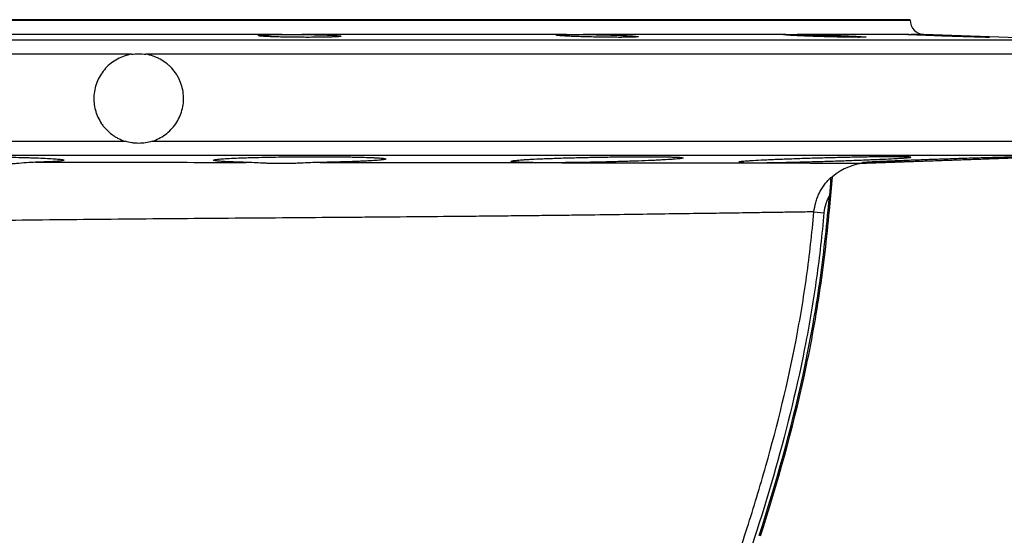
# Model space of a CAD drawing. Header units: millimetres. Extents: x 2153 to 4015, y 1999 to 4341.
# Tile 20 of 21: x 3176 to 3725, y 4053 to 4341. Entities that reach past the tile are written whole.
import ezdxf

# ---------------------------------------------------------------- set-up
doc = ezdxf.new("R2010")
doc.units = ezdxf.units.MM
doc.header["$LTSCALE"] = 2

msp = doc.modelspace()

# ---------------------------------------------------------------- linework, layer by layer
at = {"color": 7, "linetype": 'Continuous', "lineweight": 25}
for p, q in [((3672.1, 4341.04), (2812.1, 4341.04)), ((3672.1, 4340.77), (3672.1, 4341.04)), ((3322.03, 4332.78), (3162.18, 4332.78)), ((3480.64, 4332.78), (3332.96, 4332.78)), ((3602.93, 4332.78), (3489.9, 4332.78)), ((3670.29, 4332.78), (3609.12, 4332.78)), ((3670.29, 4332.78), (3670.42, 4332.78)), ((3767.38, 4329.72), (3679.83, 4332.78)), ((3647.85, 4261), (3767.38, 4265.18)), ((3627.17, 4234.52), (3628.9, 4253.35)), ((3626.38, 4234.59), (3627.16, 4243)), ((3618.55, 4233.81), (3624.12, 4233.29)), ((3626.38, 4234.59), (3627.17, 4234.52))]:
    msp.add_line(p, q, dxfattribs=at)
at = {"color": 8, "linetype": 'Continuous', "lineweight": 25}
for p, q in [((2812.1, 4340.77), (3672.1, 4340.77)), ((3679.83, 4332.78), (3672.47, 4332.78)), ((2716.83, 4329.72), (3242.1, 4329.72)), ((3242.1, 4329.72), (3767.38, 4329.72)), ((3238.1, 4321.72), (2709.1, 4321.72)), ((3775.1, 4321.72), (3246.11, 4321.72)), ((2709.1, 4273.17), (3234.68, 4273.17)), ((3249.53, 4273.17), (3775.1, 4273.17)), ((3767.38, 4265.18), (2716.83, 4265.18))]:
    msp.add_line(p, q, dxfattribs=at)
at = {"color": 7, "linetype": 'Continuous', "lineweight": 25}
for centre, radius, start, end in [((3680.1, 4340.77), 8, 180, 268), ((3648.94, 4231.02), 30, 92.0605, 131.9068)]:
    msp.add_arc(centre, radius, start, end, dxfattribs=at)
for points, knots in [([(3332.96, 4332.78), (3334.36, 4332.76), (3335.73, 4332.75), (3337.75, 4332.71), (3338.41, 4332.7), (3339.73, 4332.68), (3340.39, 4332.66), (3342.31, 4332.62), (3343.52, 4332.59), (3345.24, 4332.54), (3345.8, 4332.52), (3346.88, 4332.48), (3347.41, 4332.46), (3348.9, 4332.4), (3349.8, 4332.35), (3351, 4332.29), (3351.38, 4332.26), (3352.08, 4332.22), (3352.4, 4332.19), (3353.28, 4332.12), (3353.75, 4332.07), (3354.45, 4331.98), (3354.68, 4331.93), (3354.89, 4331.83), (3354.86, 4331.79), (3354.64, 4331.72), (3354.54, 4331.69), (3354.26, 4331.65), (3354.1, 4331.63), (3353.51, 4331.57), (3353, 4331.53), (3352.05, 4331.47), (3351.71, 4331.45), (3350.97, 4331.42), (3350.58, 4331.4), (3349.32, 4331.36), (3348.39, 4331.33), (3346.32, 4331.28), (3345.21, 4331.26), (3343.46, 4331.24), (3342.85, 4331.23), (3341.61, 4331.22), (3340.98, 4331.21), (3339.03, 4331.2), (3337.7, 4331.19), (3335.66, 4331.19), (3334.98, 4331.19), (3333.6, 4331.2), (3332.89, 4331.2), (3330.8, 4331.21), (3329.43, 4331.23), (3327.38, 4331.25), (3326.7, 4331.26), (3325.35, 4331.28), (3324.68, 4331.29), (3322.72, 4331.33), (3321.47, 4331.36), (3319.07, 4331.42), (3317.92, 4331.45), (3315.82, 4331.53), (3314.86, 4331.57), (3313.54, 4331.63), (3313.13, 4331.65), (3312.35, 4331.69), (3311.99, 4331.72), (3311, 4331.78), (3310.45, 4331.83), (3309.79, 4331.9), (3309.6, 4331.93), (3309.29, 4331.98), (3309.16, 4332), (3308.87, 4332.07), (3308.81, 4332.12), (3308.9, 4332.19), (3308.96, 4332.22), (3309.14, 4332.26), (3309.27, 4332.29), (3309.73, 4332.35), (3310.16, 4332.4), (3311.26, 4332.48), (3311.92, 4332.52), (3313.06, 4332.57), (3313.47, 4332.59), (3314.34, 4332.62), (3314.81, 4332.64), (3316.26, 4332.68), (3317.3, 4332.7), (3318.99, 4332.74), (3319.57, 4332.74), (3320.77, 4332.76), (3321.39, 4332.77), (3322.03, 4332.78)], [0, 0, 0, 0, 0.03125, 0.03125, 0.046875, 0.046875, 0.0625, 0.0625, 0.09375, 0.09375, 0.109375, 0.109375, 0.125, 0.125, 0.15625, 0.15625, 0.171875, 0.171875, 0.1875, 0.1875, 0.21875, 0.21875, 0.25, 0.25, 0.28125, 0.28125, 0.296875, 0.296875, 0.3125, 0.3125, 0.34375, 0.34375, 0.359375, 0.359375, 0.375, 0.375, 0.40625, 0.40625, 0.4375, 0.4375, 0.453125, 0.453125, 0.46875, 0.46875, 0.5, 0.5, 0.515625, 0.515625, 0.53125, 0.53125, 0.5625, 0.5625, 0.578125, 0.578125, 0.59375, 0.59375, 0.625, 0.625, 0.65625, 0.65625, 0.6875, 0.6875, 0.703125, 0.703125, 0.71875, 0.71875, 0.75, 0.75, 0.765625, 0.765625, 0.78125, 0.78125, 0.8125, 0.8125, 0.828125, 0.828125, 0.84375, 0.84375, 0.875, 0.875, 0.90625, 0.90625, 0.921875, 0.921875, 0.9375, 0.9375, 0.96875, 0.96875, 0.984375, 0.984375, 1, 1, 1, 1]), ([(3322.03, 4332.78), (3322.88, 4332.78), (3323.75, 4332.8), (3325.52, 4332.82), (3326.42, 4332.83), (3328.26, 4332.83), (3329.19, 4332.82), (3331.07, 4332.8), (3332.01, 4332.78), (3332.96, 4332.78)], [0, 0, 0, 0, 0.25, 0.25, 0.5, 0.5, 0.75, 0.75, 1, 1, 1, 1]), ([(3489.9, 4332.78), (3491.22, 4332.76), (3492.56, 4332.75), (3494.61, 4332.71), (3495.3, 4332.7), (3496.68, 4332.68), (3497.38, 4332.66), (3499.48, 4332.62), (3500.85, 4332.59), (3502.88, 4332.54), (3503.56, 4332.52), (3504.89, 4332.48), (3505.56, 4332.46), (3507.49, 4332.4), (3508.72, 4332.35), (3510.48, 4332.29), (3511.05, 4332.26), (3512.17, 4332.22), (3512.7, 4332.19), (3514.24, 4332.12), (3515.16, 4332.07), (3516.84, 4331.98), (3517.58, 4331.93), (3518.83, 4331.83), (3519.34, 4331.79), (3519.93, 4331.72), (3520.09, 4331.69), (3520.37, 4331.65), (3520.47, 4331.63), (3520.69, 4331.57), (3520.71, 4331.53), (3520.55, 4331.47), (3520.46, 4331.45), (3520.23, 4331.42), (3520.09, 4331.4), (3519.56, 4331.36), (3519.09, 4331.33), (3517.9, 4331.28), (3517.2, 4331.26), (3516, 4331.24), (3515.57, 4331.23), (3514.66, 4331.22), (3514.18, 4331.21), (3512.68, 4331.2), (3511.6, 4331.19), (3509.88, 4331.19), (3509.29, 4331.19), (3508.06, 4331.2), (3507.43, 4331.2), (3505.51, 4331.21), (3504.2, 4331.23), (3502.18, 4331.25), (3501.49, 4331.26), (3500.11, 4331.28), (3499.41, 4331.29), (3497.33, 4331.33), (3495.95, 4331.36), (3493.2, 4331.42), (3491.83, 4331.45), (3489.2, 4331.53), (3487.93, 4331.57), (3486.1, 4331.63), (3485.49, 4331.65), (3484.33, 4331.69), (3483.77, 4331.72), (3482.16, 4331.78), (3481.16, 4331.83), (3479.8, 4331.9), (3479.36, 4331.93), (3478.56, 4331.98), (3478.18, 4332), (3477.13, 4332.07), (3476.54, 4332.12), (3475.82, 4332.19), (3475.61, 4332.22), (3475.26, 4332.26), (3475.11, 4332.29), (3474.76, 4332.35), (3474.65, 4332.4), (3474.69, 4332.48), (3474.83, 4332.52), (3475.23, 4332.57), (3475.39, 4332.59), (3475.78, 4332.62), (3476.01, 4332.64), (3476.77, 4332.68), (3477.39, 4332.7), (3478.49, 4332.74), (3478.88, 4332.74), (3479.72, 4332.76), (3480.16, 4332.77), (3480.64, 4332.78)], [0, 0, 0, 0, 0.03125, 0.03125, 0.046875, 0.046875, 0.0625, 0.0625, 0.09375, 0.09375, 0.109375, 0.109375, 0.125, 0.125, 0.15625, 0.15625, 0.171875, 0.171875, 0.1875, 0.1875, 0.21875, 0.21875, 0.25, 0.25, 0.28125, 0.28125, 0.296875, 0.296875, 0.3125, 0.3125, 0.34375, 0.34375, 0.359375, 0.359375, 0.375, 0.375, 0.40625, 0.40625, 0.4375, 0.4375, 0.453125, 0.453125, 0.46875, 0.46875, 0.5, 0.5, 0.515625, 0.515625, 0.53125, 0.53125, 0.5625, 0.5625, 0.578125, 0.578125, 0.59375, 0.59375, 0.625, 0.625, 0.65625, 0.65625, 0.6875, 0.6875, 0.703125, 0.703125, 0.71875, 0.71875, 0.75, 0.75, 0.765625, 0.765625, 0.78125, 0.78125, 0.8125, 0.8125, 0.828125, 0.828125, 0.84375, 0.84375, 0.875, 0.875, 0.90625, 0.90625, 0.921875, 0.921875, 0.9375, 0.9375, 0.96875, 0.96875, 0.984375, 0.984375, 1, 1, 1, 1]), ([(3480.64, 4332.78), (3481.27, 4332.78), (3481.94, 4332.8), (3483.35, 4332.82), (3484.1, 4332.83), (3485.65, 4332.83), (3486.46, 4332.82), (3488.15, 4332.8), (3489.01, 4332.78), (3489.9, 4332.78)], [0, 0, 0, 0, 0.25, 0.25, 0.5, 0.5, 0.75, 0.75, 1, 1, 1, 1]), ([(3609.12, 4332.78), (3610.16, 4332.76), (3611.27, 4332.75), (3613.03, 4332.71), (3613.63, 4332.7), (3614.87, 4332.68), (3615.51, 4332.66), (3617.46, 4332.62), (3618.79, 4332.59), (3620.82, 4332.54), (3621.51, 4332.52), (3622.9, 4332.48), (3623.6, 4332.46), (3625.68, 4332.4), (3627.06, 4332.35), (3629.11, 4332.29), (3629.79, 4332.26), (3631.14, 4332.22), (3631.81, 4332.19), (3633.76, 4332.12), (3635.01, 4332.07), (3637.4, 4331.98), (3638.55, 4331.93), (3640.65, 4331.83), (3641.61, 4331.79), (3642.92, 4331.72), (3643.33, 4331.69), (3644.11, 4331.65), (3644.46, 4331.63), (3645.45, 4331.57), (3646, 4331.53), (3646.65, 4331.47), (3646.84, 4331.45), (3647.15, 4331.42), (3647.28, 4331.4), (3647.56, 4331.36), (3647.62, 4331.33), (3647.49, 4331.28), (3647.3, 4331.26), (3646.84, 4331.24), (3646.65, 4331.23), (3646.22, 4331.22), (3645.97, 4331.21), (3645.14, 4331.2), (3644.48, 4331.19), (3643.33, 4331.19), (3642.92, 4331.19), (3642.04, 4331.2), (3641.58, 4331.2), (3640.12, 4331.21), (3639.07, 4331.23), (3637.38, 4331.25), (3636.8, 4331.26), (3635.59, 4331.28), (3634.97, 4331.29), (3633.09, 4331.33), (3631.79, 4331.36), (3629.11, 4331.42), (3627.72, 4331.45), (3624.95, 4331.53), (3623.57, 4331.57), (3621.5, 4331.63), (3620.81, 4331.65), (3619.44, 4331.69), (3618.76, 4331.72), (3616.77, 4331.78), (3615.49, 4331.83), (3613.62, 4331.9), (3613.01, 4331.93), (3611.83, 4331.98), (3611.26, 4332), (3609.61, 4332.07), (3608.58, 4332.12), (3607.16, 4332.19), (3606.71, 4332.22), (3605.87, 4332.26), (3605.48, 4332.29), (3604.38, 4332.35), (3603.74, 4332.4), (3602.71, 4332.48), (3602.31, 4332.52), (3601.9, 4332.57), (3601.79, 4332.59), (3601.64, 4332.62), (3601.6, 4332.64), (3601.56, 4332.68), (3601.66, 4332.7), (3602, 4332.74), (3602.14, 4332.74), (3602.49, 4332.76), (3602.69, 4332.77), (3602.93, 4332.78)], [0, 0, 0, 0, 0.03125, 0.03125, 0.046875, 0.046875, 0.0625, 0.0625, 0.09375, 0.09375, 0.109375, 0.109375, 0.125, 0.125, 0.15625, 0.15625, 0.171875, 0.171875, 0.1875, 0.1875, 0.21875, 0.21875, 0.25, 0.25, 0.28125, 0.28125, 0.296875, 0.296875, 0.3125, 0.3125, 0.34375, 0.34375, 0.359375, 0.359375, 0.375, 0.375, 0.40625, 0.40625, 0.4375, 0.4375, 0.453125, 0.453125, 0.46875, 0.46875, 0.5, 0.5, 0.515625, 0.515625, 0.53125, 0.53125, 0.5625, 0.5625, 0.578125, 0.578125, 0.59375, 0.59375, 0.625, 0.625, 0.65625, 0.65625, 0.6875, 0.6875, 0.703125, 0.703125, 0.71875, 0.71875, 0.75, 0.75, 0.765625, 0.765625, 0.78125, 0.78125, 0.8125, 0.8125, 0.828125, 0.828125, 0.84375, 0.84375, 0.875, 0.875, 0.90625, 0.90625, 0.921875, 0.921875, 0.9375, 0.9375, 0.96875, 0.96875, 0.984375, 0.984375, 1, 1, 1, 1]), ([(3602.93, 4332.78), (3603.25, 4332.78), (3603.62, 4332.8), (3604.46, 4332.82), (3604.93, 4332.83), (3605.96, 4332.83), (3606.54, 4332.82), (3607.77, 4332.8), (3608.42, 4332.78), (3609.12, 4332.78)], [0, 0, 0, 0, 0.25, 0.25, 0.5, 0.5, 0.75, 0.75, 1, 1, 1, 1]), ([(3672.47, 4332.78), (3673.07, 4332.76), (3673.77, 4332.75), (3674.98, 4332.71), (3675.41, 4332.7), (3676.31, 4332.68), (3676.8, 4332.66), (3678.3, 4332.62), (3679.38, 4332.59), (3681.11, 4332.54), (3681.7, 4332.52), (3682.93, 4332.48), (3683.56, 4332.46), (3685.48, 4332.4), (3686.79, 4332.35), (3688.81, 4332.29), (3689.5, 4332.26), (3690.88, 4332.22), (3691.58, 4332.19), (3693.66, 4332.12), (3695.04, 4332.07), (3697.78, 4331.98), (3699.16, 4331.93), (3701.79, 4331.83), (3703.06, 4331.79), (3704.89, 4331.72), (3705.49, 4331.69), (3706.64, 4331.65), (3707.2, 4331.63), (3708.81, 4331.57), (3709.81, 4331.53), (3711.17, 4331.47), (3711.6, 4331.45), (3712.41, 4331.42), (3712.78, 4331.4), (3713.83, 4331.36), (3714.42, 4331.33), (3715.37, 4331.28), (3715.72, 4331.26), (3716.06, 4331.24), (3716.15, 4331.23), (3716.25, 4331.22), (3716.27, 4331.21), (3716.24, 4331.2), (3716.09, 4331.19), (3715.69, 4331.19), (3715.53, 4331.19), (3715.13, 4331.2), (3714.9, 4331.2), (3714.13, 4331.21), (3713.51, 4331.23), (3712.41, 4331.25), (3712.02, 4331.26), (3711.17, 4331.28), (3710.72, 4331.29), (3709.32, 4331.33), (3708.3, 4331.36), (3706.1, 4331.42), (3704.9, 4331.45), (3702.43, 4331.53), (3701.14, 4331.57), (3699.15, 4331.63), (3698.47, 4331.65), (3697.1, 4331.69), (3696.41, 4331.72), (3694.35, 4331.78), (3692.97, 4331.83), (3690.88, 4331.9), (3690.19, 4331.93), (3688.81, 4331.98), (3688.14, 4332), (3686.13, 4332.07), (3684.83, 4332.12), (3682.93, 4332.19), (3682.31, 4332.22), (3681.11, 4332.26), (3680.53, 4332.29), (3678.84, 4332.35), (3677.78, 4332.4), (3675.83, 4332.48), (3674.95, 4332.52), (3673.8, 4332.57), (3673.44, 4332.59), (3672.77, 4332.62), (3672.46, 4332.64), (3671.62, 4332.68), (3671.19, 4332.7), (3670.71, 4332.74), (3670.59, 4332.74), (3670.39, 4332.76), (3670.33, 4332.77), (3670.29, 4332.78)], [0, 0, 0, 0, 0.03125, 0.03125, 0.046875, 0.046875, 0.0625, 0.0625, 0.09375, 0.09375, 0.109375, 0.109375, 0.125, 0.125, 0.15625, 0.15625, 0.171875, 0.171875, 0.1875, 0.1875, 0.21875, 0.21875, 0.25, 0.25, 0.28125, 0.28125, 0.296875, 0.296875, 0.3125, 0.3125, 0.34375, 0.34375, 0.359375, 0.359375, 0.375, 0.375, 0.40625, 0.40625, 0.4375, 0.4375, 0.453125, 0.453125, 0.46875, 0.46875, 0.5, 0.5, 0.515625, 0.515625, 0.53125, 0.53125, 0.5625, 0.5625, 0.578125, 0.578125, 0.59375, 0.59375, 0.625, 0.625, 0.65625, 0.65625, 0.6875, 0.6875, 0.703125, 0.703125, 0.71875, 0.71875, 0.75, 0.75, 0.765625, 0.765625, 0.78125, 0.78125, 0.8125, 0.8125, 0.828125, 0.828125, 0.84375, 0.84375, 0.875, 0.875, 0.90625, 0.90625, 0.921875, 0.921875, 0.9375, 0.9375, 0.96875, 0.96875, 0.984375, 0.984375, 1, 1, 1, 1]), ([(3671.12, 4332.82), (3671.15, 4332.82), (3671.29, 4332.83), (3671.93, 4332.8), (3672.47, 4332.78)], [0, 0, 0, 0, 0.162606, 1, 1, 1, 1]), ([(3238.1, 4321.72), (3236.71, 4321.5), (3235.36, 4321.16), (3232.73, 4320.26), (3231.45, 4319.71), (3228.98, 4318.37), (3227.81, 4317.6), (3225.62, 4315.89), (3224.6, 4314.95), (3222.7, 4312.87), (3221.85, 4311.76), (3220.34, 4309.43), (3219.69, 4308.2), (3218.58, 4305.62), (3218.14, 4304.29), (3217.48, 4301.59), (3217.27, 4300.21), (3217.07, 4297.41), (3217.09, 4296.01), (3217.36, 4293.24), (3217.6, 4291.87), (3218.16, 4289.84), (3218.37, 4289.17), (3218.84, 4287.86), (3219.11, 4287.21), (3219.98, 4285.32), (3220.67, 4284.11), (3221.85, 4282.37), (3222.27, 4281.8), (3223.16, 4280.72), (3223.62, 4280.2), (3225.06, 4278.7), (3226.11, 4277.78), (3227.8, 4276.53), (3228.38, 4276.13), (3229.57, 4275.4), (3230.18, 4275.06), (3232.04, 4274.12), (3233.33, 4273.59), (3234.68, 4273.17)], [0, 0, 0, 0, 0.0625, 0.0625, 0.125, 0.125, 0.1875, 0.1875, 0.25, 0.25, 0.3125, 0.3125, 0.375, 0.375, 0.4375, 0.4375, 0.5, 0.5, 0.5625, 0.5625, 0.625, 0.625, 0.65625, 0.65625, 0.6875, 0.6875, 0.75, 0.75, 0.78125, 0.78125, 0.8125, 0.8125, 0.875, 0.875, 0.90625, 0.90625, 0.9375, 0.9375, 1, 1, 1, 1]), ([(3249.53, 4273.17), (3250.88, 4273.59), (3252.17, 4274.12), (3254.64, 4275.37), (3255.83, 4276.1), (3258.1, 4277.78), (3259.14, 4278.7), (3261.07, 4280.7), (3261.95, 4281.78), (3263.54, 4284.1), (3264.23, 4285.32), (3265.39, 4287.84), (3265.87, 4289.15), (3266.6, 4291.86), (3266.85, 4293.24), (3267.12, 4296), (3267.14, 4297.39), (3266.94, 4300.2), (3266.73, 4301.58), (3266.07, 4304.28), (3265.64, 4305.6), (3264.8, 4307.54), (3264.5, 4308.18), (3263.84, 4309.41), (3263.49, 4310.01), (3262.36, 4311.76), (3261.52, 4312.86), (3260.09, 4314.42), (3259.6, 4314.92), (3258.57, 4315.87), (3258.04, 4316.32), (3256.4, 4317.6), (3255.24, 4318.36), (3253.39, 4319.37), (3252.75, 4319.67), (3251.47, 4320.23), (3250.82, 4320.48), (3248.85, 4321.16), (3247.5, 4321.5), (3246.11, 4321.72)], [0, 0, 0, 0, 0.0625, 0.0625, 0.125, 0.125, 0.1875, 0.1875, 0.25, 0.25, 0.3125, 0.3125, 0.375, 0.375, 0.4375, 0.4375, 0.5, 0.5, 0.5625, 0.5625, 0.625, 0.625, 0.65625, 0.65625, 0.6875, 0.6875, 0.75, 0.75, 0.78125, 0.78125, 0.8125, 0.8125, 0.875, 0.875, 0.90625, 0.90625, 0.9375, 0.9375, 1, 1, 1, 1]), ([(3249.53, 4273.17), (3248.32, 4272.8), (3247.1, 4272.52), (3244.63, 4272.14), (3243.38, 4272.05), (3241.49, 4272.04), (3240.85, 4272.07), (3239.6, 4272.16), (3238.97, 4272.23), (3237.11, 4272.52), (3235.89, 4272.8), (3234.68, 4273.17)], [0, 0, 0, 0, 0.25, 0.25, 0.5, 0.5, 0.625, 0.625, 0.75, 0.75, 1, 1, 1, 1]), ([(3135.96, 4261.49), (3133.53, 4261.54), (3131.17, 4261.6), (3127.77, 4261.7), (3126.65, 4261.73), (3124.48, 4261.8), (3122.38, 4261.87), (3120.4, 4261.95), (3118.5, 4262.03), (3117.58, 4262.07), (3114.97, 4262.19), (3113.4, 4262.28), (3111.3, 4262.41), (3110.64, 4262.45), (3109.41, 4262.54), (3108.84, 4262.58), (3107.28, 4262.72), (3106.45, 4262.81), (3105.5, 4262.95), (3105.24, 4262.99), (3104.81, 4263.08), (3104.64, 4263.13), (3104.31, 4263.26), (3104.31, 4263.35), (3104.61, 4263.47), (3104.76, 4263.51), (3105.17, 4263.6), (3105.43, 4263.64), (3106.37, 4263.76), (3107.19, 4263.83), (3109.22, 4263.97), (3110.42, 4264.04), (3113.23, 4264.16), (3114.8, 4264.22), (3118.24, 4264.32), (3120.11, 4264.36), (3123.16, 4264.42), (3124.22, 4264.44), (3126.36, 4264.47), (3127.46, 4264.48), (3130.83, 4264.52), (3133.18, 4264.54), (3136.85, 4264.56), (3138.1, 4264.57), (3140.61, 4264.57), (3141.87, 4264.57), (3145.68, 4264.57), (3148.25, 4264.57), (3152.17, 4264.55), (3153.48, 4264.54), (3156.09, 4264.52), (3157.38, 4264.51), (3161.23, 4264.47), (3163.76, 4264.43), (3167.5, 4264.38), (3168.75, 4264.35), (3171.17, 4264.31), (3172.36, 4264.29), (3175.85, 4264.21), (3178.07, 4264.15), (3181.25, 4264.06), (3182.29, 4264.03), (3184.29, 4263.96), (3185.25, 4263.93), (3188.01, 4263.82), (3189.69, 4263.75), (3191.98, 4263.63), (3192.71, 4263.59), (3194.07, 4263.51), (3194.69, 4263.46), (3196.44, 4263.34), (3197.41, 4263.25), (3198.57, 4263.12), (3198.9, 4263.07), (3199.48, 4262.98), (3199.71, 4262.94), (3200.26, 4262.8), (3200.41, 4262.71), (3200.32, 4262.58), (3200.24, 4262.53), (3199.97, 4262.44), (3199.78, 4262.4), (3199.07, 4262.27), (3198.39, 4262.18), (3197.07, 4262.06), (3196.58, 4262.02), (3195.49, 4261.94), (3194.9, 4261.9), (3192.99, 4261.79), (3191.55, 4261.72), (3189.13, 4261.63), (3188.29, 4261.6), (3186.5, 4261.54), (3185.57, 4261.51), (3184.6, 4261.49)], [0, 0, 0, 0, 0.03125, 0.03125, 0.046875, 0.046875, 0.0625, 0.078125, 0.078125, 0.09375, 0.09375, 0.125, 0.125, 0.140625, 0.140625, 0.15625, 0.15625, 0.1875, 0.1875, 0.203125, 0.203125, 0.21875, 0.21875, 0.25, 0.25, 0.265625, 0.265625, 0.28125, 0.28125, 0.3125, 0.3125, 0.34375, 0.34375, 0.375, 0.375, 0.40625, 0.40625, 0.421875, 0.421875, 0.4375, 0.4375, 0.46875, 0.46875, 0.484375, 0.484375, 0.5, 0.5, 0.53125, 0.53125, 0.546875, 0.546875, 0.5625, 0.5625, 0.59375, 0.59375, 0.609375, 0.609375, 0.625, 0.625, 0.65625, 0.65625, 0.671875, 0.671875, 0.6875, 0.6875, 0.71875, 0.71875, 0.734375, 0.734375, 0.75, 0.75, 0.78125, 0.78125, 0.796875, 0.796875, 0.8125, 0.8125, 0.84375, 0.84375, 0.859375, 0.859375, 0.875, 0.875, 0.90625, 0.90625, 0.921875, 0.921875, 0.9375, 0.9375, 0.96875, 0.96875, 0.984375, 0.984375, 1, 1, 1, 1]), ([(3184.6, 4261.49), (3182.98, 4261.44), (3181.27, 4261.33), (3177.71, 4261.05), (3175.85, 4260.89), (3172.94, 4260.66), (3171.94, 4260.59), (3169.93, 4260.46), (3168.92, 4260.41), (3165.85, 4260.27), (3163.76, 4260.21), (3160.58, 4260.21), (3159.51, 4260.23), (3157.35, 4260.28), (3156.26, 4260.31), (3152.99, 4260.45), (3150.83, 4260.59), (3146.53, 4260.89), (3144.39, 4261.05), (3141.19, 4261.26), (3140.13, 4261.33), (3138.03, 4261.43), (3136.99, 4261.47), (3135.96, 4261.49)], [0, 0, 0, 0, 0.125, 0.125, 0.25, 0.25, 0.3125, 0.3125, 0.375, 0.375, 0.5, 0.5, 0.5625, 0.5625, 0.625, 0.625, 0.75, 0.75, 0.875, 0.875, 0.9375, 0.9375, 1, 1, 1, 1]), ([(3184.6, 4261.49), (3194.28, 4261.48), (3204.02, 4261.48), (3218.71, 4261.48), (3223.63, 4261.47), (3231.02, 4261.47), (3233.49, 4261.47), (3238.43, 4261.47), (3240.91, 4261.47), (3263.14, 4261.46), (3282.64, 4261.44), (3301.9, 4261.43)], [0, 0, 0, 0, 0.25, 0.25, 0.375, 0.375, 0.4375, 0.4375, 0.5, 0.5, 1, 1, 1, 1]), ([(3301.9, 4261.43), (3300.85, 4261.45), (3299.83, 4261.48), (3297.87, 4261.53), (3296.92, 4261.56), (3294.24, 4261.66), (3292.63, 4261.72), (3290.5, 4261.83), (3289.83, 4261.87), (3288.59, 4261.95), (3288.02, 4261.99), (3286.47, 4262.11), (3285.66, 4262.2), (3284.76, 4262.33), (3284.52, 4262.38), (3284.14, 4262.47), (3284, 4262.52), (3283.77, 4262.65), (3283.84, 4262.75), (3284.28, 4262.89), (3284.48, 4262.93), (3285, 4263.03), (3285.32, 4263.08), (3286.43, 4263.21), (3287.38, 4263.3), (3289.11, 4263.44), (3289.73, 4263.48), (3291.09, 4263.56), (3291.83, 4263.61), (3294.15, 4263.73), (3295.87, 4263.81), (3298.7, 4263.92), (3299.68, 4263.95), (3301.73, 4264.02), (3302.8, 4264.06), (3306.08, 4264.15), (3308.38, 4264.21), (3311.99, 4264.29), (3313.22, 4264.31), (3315.73, 4264.36), (3317.02, 4264.38), (3320.89, 4264.44), (3323.51, 4264.47), (3327.5, 4264.51), (3328.84, 4264.52), (3331.53, 4264.54), (3332.89, 4264.55), (3336.92, 4264.57), (3339.58, 4264.58), (3343.49, 4264.57), (3344.79, 4264.57), (3347.37, 4264.56), (3348.65, 4264.56), (3352.39, 4264.53), (3354.78, 4264.51), (3358.19, 4264.46), (3359.3, 4264.45), (3361.47, 4264.41), (3362.53, 4264.39), (3365.56, 4264.33), (3367.42, 4264.28), (3369.94, 4264.19), (3370.75, 4264.17), (3372.26, 4264.1), (3372.98, 4264.07), (3374.97, 4263.97), (3376.08, 4263.9), (3377.45, 4263.79), (3377.85, 4263.75), (3378.55, 4263.67), (3378.84, 4263.63), (3379.56, 4263.5), (3379.81, 4263.41), (3379.86, 4263.28), (3379.82, 4263.24), (3379.62, 4263.14), (3379.47, 4263.1), (3378.83, 4262.96), (3378.19, 4262.86), (3376.92, 4262.72), (3376.44, 4262.68), (3375.37, 4262.58), (3374.78, 4262.54), (3372.87, 4262.4), (3371.41, 4262.31), (3368.95, 4262.18), (3368.08, 4262.14), (3366.26, 4262.05), (3365.3, 4262.01), (3362.32, 4261.89), (3360.2, 4261.81), (3356.84, 4261.71), (3355.69, 4261.67), (3353.32, 4261.61), (3352.09, 4261.58), (3348.38, 4261.49), (3345.84, 4261.44), (3343.24, 4261.4)], [0, 0, 0, 0, 0.015625, 0.015625, 0.03125, 0.03125, 0.0625, 0.0625, 0.078125, 0.078125, 0.09375, 0.09375, 0.125, 0.125, 0.140625, 0.140625, 0.15625, 0.15625, 0.1875, 0.1875, 0.203125, 0.203125, 0.21875, 0.21875, 0.25, 0.25, 0.265625, 0.265625, 0.28125, 0.28125, 0.3125, 0.3125, 0.328125, 0.328125, 0.34375, 0.34375, 0.375, 0.375, 0.390625, 0.390625, 0.40625, 0.40625, 0.4375, 0.4375, 0.453125, 0.453125, 0.46875, 0.46875, 0.5, 0.5, 0.515625, 0.515625, 0.53125, 0.53125, 0.5625, 0.5625, 0.578125, 0.578125, 0.59375, 0.59375, 0.625, 0.625, 0.640625, 0.640625, 0.65625, 0.65625, 0.6875, 0.6875, 0.703125, 0.703125, 0.71875, 0.71875, 0.75, 0.75, 0.765625, 0.765625, 0.78125, 0.78125, 0.8125, 0.8125, 0.828125, 0.828125, 0.84375, 0.84375, 0.875, 0.875, 0.890625, 0.890625, 0.90625, 0.90625, 0.9375, 0.9375, 0.953125, 0.953125, 0.96875, 0.96875, 1, 1, 1, 1]), ([(3343.24, 4261.4), (3339.66, 4261.34), (3336.05, 4261.14), (3331.49, 4260.94), (3330.58, 4260.91), (3328.75, 4260.84), (3327.83, 4260.81), (3325.09, 4260.74), (3323.29, 4260.71), (3319.75, 4260.72), (3318, 4260.74), (3315.41, 4260.82), (3314.56, 4260.85), (3312.86, 4260.92), (3312.02, 4260.96), (3307.88, 4261.16), (3304.78, 4261.36), (3301.9, 4261.43)], [0, 0, 0, 0, 0.25, 0.25, 0.3125, 0.3125, 0.375, 0.375, 0.5, 0.5, 0.625, 0.625, 0.6875, 0.6875, 0.75, 0.75, 1, 1, 1, 1]), ([(3343.24, 4261.4), (3348.58, 4261.39), (3353.89, 4261.39), (3361.84, 4261.38), (3364.48, 4261.38), (3369.75, 4261.37), (3372.39, 4261.37), (3385.47, 4261.36), (3395.71, 4261.34), (3415.76, 4261.32), (3425.56, 4261.31), (3439.94, 4261.29), (3444.67, 4261.28), (3451.71, 4261.27), (3454.04, 4261.27), (3458.7, 4261.27), (3461.01, 4261.27), (3463.32, 4261.26)], [0, 0, 0, 0, 0.125, 0.125, 0.1875, 0.1875, 0.25, 0.25, 0.5, 0.5, 0.75, 0.75, 0.875, 0.875, 0.9375, 0.9375, 1, 1, 1, 1]), ([(3463.32, 4261.26), (3461.24, 4261.29), (3459.38, 4261.32), (3456.93, 4261.39), (3456.17, 4261.41), (3454.76, 4261.46), (3454.11, 4261.49), (3452.36, 4261.59), (3451.46, 4261.65), (3450.5, 4261.77), (3450.24, 4261.81), (3449.96, 4261.87), (3449.88, 4261.89), (3449.76, 4261.94), (3449.72, 4261.96), (3449.59, 4262.07), (3449.76, 4262.16), (3450.31, 4262.28), (3450.44, 4262.31), (3450.73, 4262.36), (3450.89, 4262.38), (3451.42, 4262.46), (3451.84, 4262.51), (3453.29, 4262.66), (3454.51, 4262.76), (3456.71, 4262.92), (3457.51, 4262.97), (3459.21, 4263.07), (3460.11, 4263.13), (3462.97, 4263.28), (3465.07, 4263.37), (3468.53, 4263.52), (3469.73, 4263.56), (3472.18, 4263.66), (3474.7, 4263.74), (3477.34, 4263.83), (3479.38, 4263.89), (3480.06, 4263.91), (3481.45, 4263.95), (3482.16, 4263.97), (3485.69, 4264.06), (3488.57, 4264.13), (3492.94, 4264.23), (3494.41, 4264.26), (3497.37, 4264.31), (3498.87, 4264.34), (3503.3, 4264.41), (3506.21, 4264.45), (3510.51, 4264.5), (3511.93, 4264.51), (3514.74, 4264.54), (3516.12, 4264.55), (3520.16, 4264.57), (3522.71, 4264.58), (3525.74, 4264.57), (3526.34, 4264.57), (3527.52, 4264.57), (3528.1, 4264.57), (3529.8, 4264.56), (3530.88, 4264.55), (3533.98, 4264.52), (3535.84, 4264.5), (3538.32, 4264.44), (3539.1, 4264.42), (3540.52, 4264.38), (3541.16, 4264.35), (3542.91, 4264.28), (3543.82, 4264.22), (3544.81, 4264.12), (3545.07, 4264.09), (3545.45, 4264.01), (3545.7, 4263.94), (3545.68, 4263.86), (3545.56, 4263.79), (3545.5, 4263.77), (3545.35, 4263.73), (3545.26, 4263.71), (3544.72, 4263.59), (3544.02, 4263.5), (3542.58, 4263.36), (3542.04, 4263.31), (3540.82, 4263.21), (3540.15, 4263.16), (3537.96, 4263.01), (3536.28, 4262.9), (3533.43, 4262.75), (3532.42, 4262.7), (3530.3, 4262.59), (3529.2, 4262.54), (3525.78, 4262.39), (3523.34, 4262.29), (3520.1, 4262.17), (3519.44, 4262.15), (3518.11, 4262.1), (3517.43, 4262.08), (3515.39, 4262.01), (3514.01, 4261.96), (3509.81, 4261.84), (3506.94, 4261.76), (3502.53, 4261.64), (3501.04, 4261.61), (3498.09, 4261.54), (3496.61, 4261.51), (3492.21, 4261.43), (3489.29, 4261.38), (3483.49, 4261.3), (3480.7, 4261.27), (3478.02, 4261.25)], [0, 0, 0, 0, 0.03125, 0.03125, 0.046875, 0.046875, 0.0625, 0.0625, 0.09375, 0.09375, 0.109375, 0.109375, 0.117187, 0.117187, 0.125, 0.125, 0.15625, 0.15625, 0.164062, 0.164062, 0.171875, 0.171875, 0.1875, 0.1875, 0.21875, 0.21875, 0.234375, 0.234375, 0.25, 0.25, 0.28125, 0.28125, 0.296875, 0.296875, 0.3125, 0.328125, 0.328125, 0.335937, 0.335937, 0.34375, 0.34375, 0.375, 0.375, 0.390625, 0.390625, 0.40625, 0.40625, 0.4375, 0.4375, 0.453125, 0.453125, 0.46875, 0.46875, 0.5, 0.5, 0.507812, 0.507812, 0.515625, 0.515625, 0.53125, 0.53125, 0.5625, 0.5625, 0.578125, 0.578125, 0.59375, 0.59375, 0.625, 0.625, 0.640625, 0.640625, 0.65625, 0.671875, 0.671875, 0.679687, 0.679687, 0.6875, 0.6875, 0.71875, 0.71875, 0.734375, 0.734375, 0.75, 0.75, 0.78125, 0.78125, 0.796875, 0.796875, 0.8125, 0.8125, 0.84375, 0.84375, 0.851563, 0.851563, 0.859375, 0.859375, 0.875, 0.875, 0.90625, 0.90625, 0.921875, 0.921875, 0.9375, 0.9375, 0.96875, 0.96875, 1, 1, 1, 1]), ([(3478.02, 4261.25), (3475.26, 4261.23), (3472.65, 4261.21), (3468.97, 4261.21), (3467.78, 4261.22), (3465.48, 4261.24), (3464.37, 4261.25), (3463.32, 4261.26)], [0, 0, 0, 0, 0.5, 0.5, 0.75, 0.75, 1, 1, 1, 1]), ([(3590.62, 4261.26), (3588.38, 4261.23), (3586.4, 4261.22), (3583.79, 4261.22), (3582.98, 4261.23), (3581.5, 4261.24), (3580.82, 4261.25), (3579.02, 4261.28), (3578.11, 4261.32), (3577.35, 4261.38), (3577.21, 4261.39), (3576.98, 4261.41), (3576.89, 4261.43), (3576.65, 4261.47), (3576.58, 4261.5), (3576.58, 4261.6), (3576.89, 4261.68), (3577.66, 4261.78), (3577.83, 4261.8), (3578.22, 4261.85), (3578.43, 4261.87), (3579.12, 4261.94), (3580.17, 4262.03), (3581.51, 4262.13), (3582.62, 4262.21), (3583.01, 4262.23), (3583.82, 4262.28), (3584.25, 4262.31), (3586.44, 4262.44), (3588.43, 4262.55), (3591.75, 4262.71), (3592.91, 4262.77), (3594.74, 4262.85), (3595.37, 4262.88), (3596.64, 4262.93), (3597.28, 4262.96), (3600.54, 4263.1), (3603.3, 4263.2), (3607.65, 4263.36), (3609.15, 4263.41), (3612.17, 4263.51), (3613.69, 4263.56), (3618.29, 4263.71), (3621.41, 4263.8), (3626.16, 4263.93), (3627.74, 4263.97), (3630.86, 4264.05), (3632.4, 4264.09), (3635.47, 4264.16), (3636.99, 4264.19), (3640, 4264.26), (3641.5, 4264.29), (3645.87, 4264.37), (3648.62, 4264.42), (3652.54, 4264.48), (3653.81, 4264.49), (3656.25, 4264.52), (3657.42, 4264.54), (3660.74, 4264.56), (3662.73, 4264.57), (3665.36, 4264.57), (3666.18, 4264.57), (3667.66, 4264.56), (3668.33, 4264.56), (3669.52, 4264.54), (3670.05, 4264.52), (3670.74, 4264.5), (3670.95, 4264.49), (3671.33, 4264.48), (3671.51, 4264.47), (3672.28, 4264.42), (3672.58, 4264.37), (3672.58, 4264.29), (3672.51, 4264.26), (3672.27, 4264.21), (3672.18, 4264.19), (3671.94, 4264.16), (3671.81, 4264.14), (3671.04, 4264.05), (3670.14, 4263.97), (3668.63, 4263.87), (3668.32, 4263.84), (3667.64, 4263.8), (3667.28, 4263.78), (3666.17, 4263.71), (3665.36, 4263.66), (3662.75, 4263.52), (3660.77, 4263.41), (3657.41, 4263.26), (3656.24, 4263.2), (3653.82, 4263.09), (3652.56, 4263.04), (3649.97, 4262.93), (3648.62, 4262.88), (3645.85, 4262.77), (3644.41, 4262.71), (3640.05, 4262.55), (3637.06, 4262.44), (3632.45, 4262.28), (3630.89, 4262.23), (3627.74, 4262.13), (3626.16, 4262.08), (3621.46, 4261.94), (3618.35, 4261.85), (3613.71, 4261.72), (3612.17, 4261.68), (3609.16, 4261.6), (3607.68, 4261.57), (3604.8, 4261.5), (3603.38, 4261.47), (3600.61, 4261.41), (3599.25, 4261.39), (3595.3, 4261.32), (3592.86, 4261.28), (3590.62, 4261.26)], [0, 0, 0, 0, 0.03125, 0.03125, 0.046875, 0.046875, 0.0625, 0.0625, 0.09375, 0.09375, 0.101562, 0.101562, 0.109375, 0.109375, 0.125, 0.125, 0.15625, 0.15625, 0.164062, 0.164062, 0.171875, 0.171875, 0.1875, 0.203125, 0.203125, 0.210937, 0.210937, 0.21875, 0.21875, 0.25, 0.25, 0.265625, 0.265625, 0.273437, 0.273437, 0.28125, 0.28125, 0.3125, 0.3125, 0.328125, 0.328125, 0.34375, 0.34375, 0.375, 0.375, 0.390625, 0.390625, 0.40625, 0.40625, 0.421875, 0.421875, 0.4375, 0.4375, 0.46875, 0.46875, 0.484375, 0.484375, 0.5, 0.5, 0.53125, 0.53125, 0.546875, 0.546875, 0.5625, 0.5625, 0.578125, 0.578125, 0.585937, 0.585937, 0.59375, 0.59375, 0.625, 0.625, 0.640625, 0.640625, 0.648437, 0.648437, 0.65625, 0.65625, 0.6875, 0.6875, 0.695312, 0.695312, 0.703125, 0.703125, 0.71875, 0.71875, 0.75, 0.75, 0.765625, 0.765625, 0.78125, 0.78125, 0.796875, 0.796875, 0.8125, 0.8125, 0.84375, 0.84375, 0.859375, 0.859375, 0.875, 0.875, 0.90625, 0.90625, 0.921875, 0.921875, 0.9375, 0.9375, 0.953125, 0.953125, 0.96875, 0.96875, 1, 1, 1, 1]), ([(3659.27, 4261.53), (3657.03, 4261.47), (3655.05, 4261.41), (3652.45, 4261.34), (3651.65, 4261.32), (3650.16, 4261.28), (3649.49, 4261.27), (3647.69, 4261.23), (3646.78, 4261.22), (3646.02, 4261.22), (3645.89, 4261.22), (3645.66, 4261.23), (3645.57, 4261.23), (3645.34, 4261.24), (3645.26, 4261.25), (3645.27, 4261.28), (3645.58, 4261.32), (3646.36, 4261.38), (3646.53, 4261.39), (3646.92, 4261.42), (3647.13, 4261.43), (3647.82, 4261.47), (3648.88, 4261.53), (3650.22, 4261.6), (3651.33, 4261.66), (3651.72, 4261.68), (3652.54, 4261.72), (3652.96, 4261.74), (3655.16, 4261.85), (3657.15, 4261.94), (3660.48, 4262.08), (3661.64, 4262.13), (3663.48, 4262.21), (3664.1, 4262.23), (3665.37, 4262.29), (3666.01, 4262.31), (3669.28, 4262.44), (3672.04, 4262.55), (3676.4, 4262.71), (3677.89, 4262.77), (3680.91, 4262.88), (3682.43, 4262.93), (3687.03, 4263.1), (3690.15, 4263.2), (3694.9, 4263.36), (3696.48, 4263.41), (3699.6, 4263.52), (3701.14, 4263.56), (3704.21, 4263.66), (3705.73, 4263.71), (3708.74, 4263.8), (3710.24, 4263.85), (3714.6, 4263.97), (3717.35, 4264.05), (3721.26, 4264.16), (3722.53, 4264.2), (3724.98, 4264.26), (3726.14, 4264.29), (3729.46, 4264.37), (3731.44, 4264.42), (3734.07, 4264.48), (3734.89, 4264.5), (3736.37, 4264.52), (3737.7, 4264.55), (3738.75, 4264.56), (3739.44, 4264.57), (3739.64, 4264.57), (3740.03, 4264.57), (3740.2, 4264.57), (3740.97, 4264.57), (3741.27, 4264.56), (3741.26, 4264.54), (3741.19, 4264.52), (3740.95, 4264.5), (3740.85, 4264.49), (3740.62, 4264.48), (3740.49, 4264.47), (3739.71, 4264.42), (3738.8, 4264.37), (3737.3, 4264.3), (3736.98, 4264.29), (3736.3, 4264.26), (3735.94, 4264.24), (3734.83, 4264.19), (3734.02, 4264.16), (3731.4, 4264.05), (3729.42, 4263.97), (3726.06, 4263.84), (3724.89, 4263.8), (3722.46, 4263.71), (3721.2, 4263.66), (3718.6, 4263.56), (3717.26, 4263.51), (3714.48, 4263.41), (3713.04, 4263.36), (3708.68, 4263.2), (3705.68, 4263.09), (3701.07, 4262.93), (3699.52, 4262.88), (3696.36, 4262.77), (3694.79, 4262.71), (3690.09, 4262.55), (3686.98, 4262.44), (3682.34, 4262.28), (3680.8, 4262.23), (3677.79, 4262.13), (3676.32, 4262.08), (3673.43, 4261.98), (3672.02, 4261.94), (3669.25, 4261.85), (3667.9, 4261.8), (3663.95, 4261.68), (3661.51, 4261.6), (3659.27, 4261.53)], [0, 0, 0, 0, 0.03125, 0.03125, 0.046875, 0.046875, 0.0625, 0.0625, 0.09375, 0.09375, 0.101563, 0.101563, 0.109375, 0.109375, 0.125, 0.125, 0.15625, 0.15625, 0.164063, 0.164063, 0.171875, 0.171875, 0.1875, 0.203125, 0.203125, 0.210938, 0.210938, 0.21875, 0.21875, 0.25, 0.25, 0.265625, 0.265625, 0.273438, 0.273438, 0.28125, 0.28125, 0.3125, 0.3125, 0.328125, 0.328125, 0.34375, 0.34375, 0.375, 0.375, 0.390625, 0.390625, 0.40625, 0.40625, 0.421875, 0.421875, 0.4375, 0.4375, 0.46875, 0.46875, 0.484375, 0.484375, 0.5, 0.5, 0.53125, 0.53125, 0.546875, 0.546875, 0.5625, 0.578125, 0.578125, 0.585938, 0.585938, 0.59375, 0.59375, 0.625, 0.625, 0.640625, 0.640625, 0.648438, 0.648438, 0.65625, 0.65625, 0.6875, 0.6875, 0.695313, 0.695313, 0.703125, 0.703125, 0.71875, 0.71875, 0.75, 0.75, 0.765625, 0.765625, 0.78125, 0.78125, 0.796875, 0.796875, 0.8125, 0.8125, 0.84375, 0.84375, 0.859375, 0.859375, 0.875, 0.875, 0.90625, 0.90625, 0.921875, 0.921875, 0.9375, 0.9375, 0.953125, 0.953125, 0.96875, 0.96875, 1, 1, 1, 1]), ([(3618.55, 4233.81), (3618.72, 4235.61), (3619.05, 4237.37), (3619.77, 4239.95), (3620.05, 4240.8), (3620.68, 4242.48), (3621.04, 4243.32), (3622.23, 4245.75), (3623.15, 4247.29), (3624.73, 4249.45), (3625.29, 4250.15), (3626.48, 4251.5), (3627.11, 4252.16), (3627.77, 4252.78)], [0, 0, 0, 0, 0.25, 0.25, 0.375, 0.375, 0.5, 0.5, 0.75, 0.75, 0.875, 0.875, 1, 1, 1, 1]), ([(3627.77, 4252.78), (3627.78, 4252.78), (3627.79, 4252.75), (3627.81, 4252.65), (3627.82, 4252.57), (3627.82, 4252.36), (3627.82, 4252.24), (3627.82, 4251.95), (3627.82, 4251.79), (3627.8, 4251.26), (3627.78, 4250.86), (3627.73, 4249.98), (3627.7, 4249.52), (3627.63, 4248.57), (3627.59, 4248.07), (3627.51, 4247.07), (3627.47, 4246.57), (3627.34, 4245.05), (3627.25, 4244.02), (3627.16, 4243)], [0, 0, 0, 0, 0.0625, 0.0625, 0.125, 0.125, 0.1875, 0.1875, 0.25, 0.25, 0.375, 0.375, 0.5, 0.5, 0.625, 0.625, 0.75, 0.75, 1, 1, 1, 1]), ([(3627.16, 4243), (3626.73, 4242.25), (3626.35, 4241.47), (3625.67, 4239.9), (3625.37, 4239.1), (3624.61, 4236.67), (3624.28, 4235), (3624.12, 4233.29)], [0, 0, 0, 0, 0.25, 0.25, 0.5, 0.5, 1, 1, 1, 1]), ([(3618.55, 4233.81), (3618.03, 4233.8), (3617.11, 4233.79), (3614.5, 4233.75), (3612.8, 4233.72), (3610.19, 4233.68), (3609.65, 4233.68), (3608.5, 4233.66), (3607.91, 4233.65), (3606.05, 4233.62), (3604.72, 4233.6), (3600.45, 4233.54), (3597.24, 4233.49), (3591.9, 4233.41), (3590.03, 4233.38), (3587.1, 4233.33), (3586.09, 4233.32), (3584.05, 4233.29), (3583, 4233.27), (3579.77, 4233.22), (3577.52, 4233.19), (3572.82, 4233.12), (3570.37, 4233.09), (3565.27, 4233.01), (3562.63, 4232.98), (3558.51, 4232.92), (3557.11, 4232.9), (3554.27, 4232.86), (3552.84, 4232.84), (3545.55, 4232.74), (3539.39, 4232.65), (3526.51, 4232.46), (3519.77, 4232.36), (3505.69, 4232.17), (3498.36, 4232.07), (3486.91, 4231.93), (3483.02, 4231.88), (3477.07, 4231.81), (3475.06, 4231.79), (3471.02, 4231.74), (3468.98, 4231.72), (3462.81, 4231.65), (3458.65, 4231.61), (3450.23, 4231.52), (3445.97, 4231.48), (3439.51, 4231.41), (3437.35, 4231.38), (3433.02, 4231.34), (3430.84, 4231.32), (3424.26, 4231.26), (3419.83, 4231.22), (3406.39, 4231.1), (3397.23, 4231.02), (3383.18, 4230.9), (3378.44, 4230.86), (3371.26, 4230.8), (3368.86, 4230.78), (3364.02, 4230.74), (3361.59, 4230.72), (3349.38, 4230.63), (3339.54, 4230.55), (3319.71, 4230.39), (3309.72, 4230.32), (3289.6, 4230.16), (3279.47, 4230.08), (3259.06, 4229.91), (3248.78, 4229.83), (3228.07, 4229.64), (3217.79, 4229.55), (3187.15, 4229.24), (3167.01, 4229), (3137.22, 4228.57), (3127.36, 4228.41), (3115.12, 4228.19), (3112.68, 4228.15), (3107.82, 4228.05), (3105.4, 4228), (3098.19, 4227.85), (3093.43, 4227.75), (3079.31, 4227.41), (3070.09, 4227.16), (3052.03, 4226.61), (3043.2, 4226.32), (3030.23, 4225.83), (3025.96, 4225.66), (3019.63, 4225.41), (3017.53, 4225.32), (3013.35, 4225.14), (3011.28, 4225.05), (3005.11, 4224.78), (3001.07, 4224.6), (2993.16, 4224.24), (2989.28, 4224.06), (2977.88, 4223.55), (2970.61, 4223.25), (2956.77, 4222.74), (2950.2, 4222.54), (2940.96, 4222.33), (2937.98, 4222.27), (2933.66, 4222.21), (2932.25, 4222.2), (2929.49, 4222.17), (2928.14, 4222.17), (2924.2, 4222.16), (2921.71, 4222.17), (2918.17, 4222.22), (2917.02, 4222.24), (2915.35, 4222.27), (2914.53, 4222.29), (2913.73, 4222.32), (2913.2, 4222.33), (2912.93, 4222.34), (2912.67, 4222.35)], [0, 0, 0, 0, 0.03125, 0.03125, 0.0625, 0.0625, 0.070313, 0.070313, 0.078125, 0.078125, 0.09375, 0.09375, 0.125, 0.125, 0.140625, 0.140625, 0.148438, 0.148438, 0.15625, 0.15625, 0.171875, 0.171875, 0.1875, 0.1875, 0.203125, 0.203125, 0.210938, 0.210938, 0.21875, 0.21875, 0.25, 0.25, 0.28125, 0.28125, 0.3125, 0.3125, 0.328125, 0.328125, 0.335938, 0.335938, 0.34375, 0.34375, 0.359375, 0.359375, 0.375, 0.375, 0.382813, 0.382813, 0.390625, 0.390625, 0.40625, 0.40625, 0.4375, 0.4375, 0.453125, 0.453125, 0.460938, 0.460938, 0.46875, 0.46875, 0.5, 0.5, 0.53125, 0.53125, 0.5625, 0.5625, 0.59375, 0.59375, 0.625, 0.625, 0.6875, 0.6875, 0.71875, 0.71875, 0.726562, 0.726562, 0.734375, 0.734375, 0.75, 0.75, 0.78125, 0.78125, 0.8125, 0.8125, 0.828125, 0.828125, 0.835937, 0.835937, 0.84375, 0.84375, 0.859375, 0.859375, 0.875, 0.875, 0.90625, 0.90625, 0.9375, 0.9375, 0.953125, 0.953125, 0.960937, 0.960937, 0.96875, 0.96875, 0.984375, 0.984375, 0.992187, 0.992187, 0.996094, 0.998047, 0.998047, 1, 1, 1, 1]), ([(3405.39, 3702.54), (3420.5, 3721.47), (3434.69, 3741.03), (3454.63, 3771.28), (3461.05, 3781.52), (3470.34, 3797.1), (3473.39, 3802.33), (3479.36, 3812.86), (3482.28, 3818.16), (3496.62, 3844.74), (3507.19, 3866.41), (3526.96, 3910.35), (3536.15, 3932.62), (3549.25, 3966.34), (3553.5, 3977.63), (3561.81, 4000.29), (3565.88, 4011.67), (3573.78, 4034.49), (3577.61, 4045.95), (3584.94, 4068.96), (3588.43, 4080.5), (3598.27, 4115.26), (3603.99, 4138.61), (3609.66, 4168.12), (3610.73, 4174.03), (3612.69, 4185.9), (3613.6, 4191.85), (3616.08, 4209.76), (3617.43, 4221.76), (3618.55, 4233.81)], [0, 0, 0, 0, 0.125, 0.125, 0.1875, 0.1875, 0.21875, 0.21875, 0.25, 0.25, 0.375, 0.375, 0.5, 0.5, 0.5625, 0.5625, 0.625, 0.625, 0.6875, 0.6875, 0.75, 0.75, 0.875, 0.875, 0.90625, 0.90625, 0.9375, 0.9375, 1, 1, 1, 1]), ([(3624.12, 4233.29), (3622.99, 4221.14), (3621.63, 4209.05), (3619.13, 4191.02), (3618.22, 4185.02), (3616.24, 4173.08), (3615.17, 4167.12), (3609.46, 4137.44), (3603.72, 4113.98), (3590.55, 4067.45), (3583.12, 4044.38), (3571.21, 4009.97), (3567.12, 3998.53), (3558.76, 3975.73), (3554.49, 3964.38), (3541.32, 3930.46), (3532.06, 3908.06), (3512.18, 3863.86), (3501.55, 3842.07), (3487.12, 3815.33), (3484.18, 3810.01), (3478.17, 3799.42), (3475.11, 3794.15), (3465.75, 3778.48), (3459.29, 3768.19), (3439.24, 3737.77), (3424.97, 3718.09), (3409.76, 3699.05)], [0, 0, 0, 0, 0.0625, 0.0625, 0.09375, 0.09375, 0.125, 0.125, 0.25, 0.25, 0.375, 0.375, 0.4375, 0.4375, 0.5, 0.5, 0.625, 0.625, 0.75, 0.75, 0.78125, 0.78125, 0.8125, 0.8125, 0.875, 0.875, 1, 1, 1, 1]), ([(3588.03, 4053.34), (3597.43, 4082.7), (3605.83, 4112.58), (3615.72, 4157.95), (3618.55, 4173.17), (3623.19, 4203.79), (3624.97, 4219.17), (3626.38, 4234.59)], [0, 0, 0, 0, 0.1393842, 0.1393842, 0.2090763, 0.2090763, 0.2787684, 0.2787684, 0.2787684, 0.2787684]), ([(3588.78, 4053.11), (3598.19, 4082.48), (3606.59, 4112.39), (3616.49, 4157.8), (3619.33, 4173.04), (3623.97, 4203.69), (3625.75, 4219.09), (3627.17, 4234.52)], [0, 0, 0, 0, 0.1393842, 0.1393842, 0.2090763, 0.2090763, 0.2787684, 0.2787684, 0.2787684, 0.2787684])]:
    msp.add_open_spline(points, degree=3, knots=knots, dxfattribs=at)
for points in [[(3238.1, 4321.72), (3239.44, 4321.94), (3242.1, 4322.15), (3244.77, 4321.94), (3246.11, 4321.72)], [(3628.9, 4253.35), (3628.51, 4253), (3628.13, 4252.8), (3627.77, 4252.78)]]:
    msp.add_open_spline(points, degree=3, dxfattribs=at)
at = {"color": 8, "linetype": 'Continuous', "lineweight": 25}
msp.add_open_spline([(3478.02, 4261.25), (3481.3, 4261.25), (3489.23, 4261.24), (3501.41, 4261.23), (3514.5, 4261.21), (3527.11, 4261.2), (3539.32, 4261.19), (3551.06, 4261.17), (3562.34, 4261.16), (3573.02, 4261.15), (3582.89, 4261.14), (3591.93, 4261.12), (3600.2, 4261.11), (3607.81, 4261.1), (3614.81, 4261.08), (3621.2, 4261.07), (3626.98, 4261.05), (3632.09, 4261.04), (3636.77, 4261.03), (3640.85, 4261.02), (3644.17, 4261.01), (3646.46, 4261.01), (3647.71, 4261.01), (3647.81, 4261.01), (3647.85, 4261.01)], degree=3, knots=[0, 0, 0, 0, 0.031174, 0.075433, 0.119692, 0.164266, 0.20884, 0.254405, 0.299971, 0.345885, 0.391799, 0.435295, 0.478791, 0.522615, 0.566439, 0.611221, 0.656003, 0.701084, 0.746164, 0.799243, 0.852447, 0.906031, 0.959741, 1, 1, 1, 1], dxfattribs=at)

doc.saveas('drawing.dxf')
